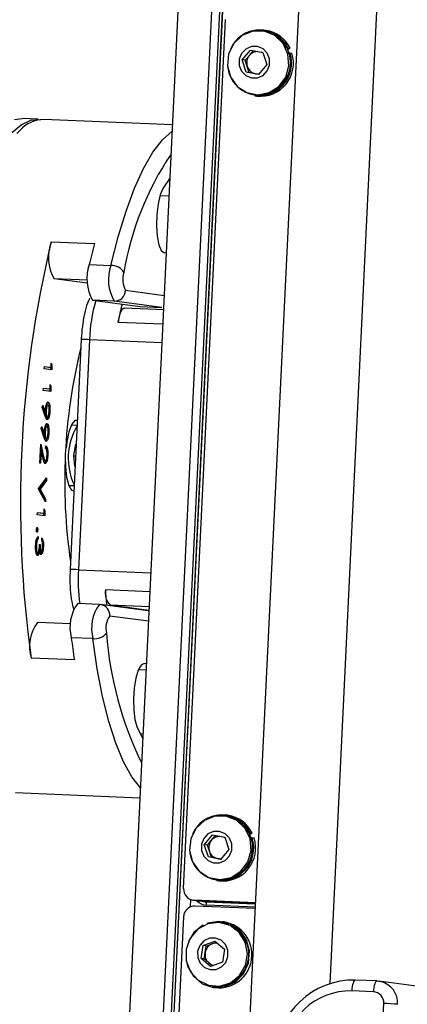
# Model space of a CAD drawing. Header units: millimetres. Extents: x 9 to 583, y 10 to 410.
# Tile 29 of 107: x 215 to 222, y 100 to 118. Entities that reach past the tile are written whole.
import ezdxf

# ---------------------------------------------------------------- set-up
doc = ezdxf.new("R2010")
doc.units = ezdxf.units.MM

msp = doc.modelspace()

# ---------------------------------------------------------------- linework, layer by layer
at = {"color": 7, "linetype": 'Continuous', "lineweight": 25}
for p, q in [((218.6661, 137.954), (215.9666, 82.0253)), ((216.7642, 82.0277), (219.4628, 137.9392)), ((219.9569, 120.2113), (218.9737, 99.8408)), ((217.7983, 102.2345), (218.5453, 117.7121)), ((219.2236, 117.5048), (219.2037, 117.5076)), ((219.2534, 117.4999), (219.2236, 117.5048)), ((219.2632, 117.5196), (219.2263, 117.5247)), ((218.8415, 116.9944), (218.9881, 117.1695)), ((218.9695, 117.0745), (219.0406, 117.1594)), ((218.9881, 117.1695), (219.2067, 117.127)), ((219.6402, 117.1967), (219.6575, 117.2057)), ((219.6491, 117.1772), (219.6943, 117.2007)), ((219.6575, 117.2057), (219.6943, 117.2007)), ((218.9133, 116.7766), (218.8415, 116.9944)), ((218.8962, 116.9869), (218.8415, 116.9944)), ((218.8962, 116.9869), (218.9695, 117.0745)), ((218.9321, 116.8781), (218.8962, 116.9869)), ((219.2067, 117.127), (219.2786, 116.9093)), ((219.6721, 117.114), (219.6905, 117.1201)), ((219.6905, 117.1201), (219.7274, 117.1151)), ((218.9681, 116.7692), (218.9321, 116.8781)), ((219.2786, 116.9093), (219.1319, 116.7341)), ((219.1319, 116.7341), (218.9133, 116.7766)), ((218.9681, 116.7692), (218.9133, 116.7766)), ((219.0773, 116.7479), (218.9681, 116.7692)), ((219.1342, 116.7369), (219.0773, 116.7479)), ((219.05, 116.378), (219.07, 116.3752)), ((219.0673, 116.3554), (219.1042, 116.3504)), ((215.2088, 115.9371), (214.9197, 115.9492)), ((217.5986, 115.8375), (215.3051, 115.9331)), ((217.5527, 114.8859), (217.429, 114.7016)), ((215.4395, 113.7538), (216.2103, 113.7216)), ((217.4468, 113.5603), (217.4884, 113.5546)), ((216.1182, 113.3465), (216.5036, 113.3304)), ((216.0886, 113.0147), (215.4909, 113.096)), ((216.5612, 112.6976), (216.1758, 112.7137)), ((216.1758, 112.7137), (217.0226, 112.5985)), ((217.408, 112.5825), (216.5612, 112.6976)), ((217.0226, 112.5985), (217.408, 112.5825)), ((217.4396, 112.543), (216.7436, 112.572)), ((215.9741, 112.0107), (215.7765, 107.9167)), ((216.1212, 112.0083), (215.9236, 107.9142)), ((215.3168, 111.4887), (215.319, 111.5335)), ((215.3189, 111.5317), (215.4178, 111.5182)), ((215.319, 111.5335), (215.437, 111.5174)), ((215.437, 111.5174), (215.4407, 111.5942)), ((215.4393, 111.5637), (215.4528, 111.5631)), ((215.4407, 111.5942), (215.4528, 111.5631)), ((215.4528, 111.5631), (215.4484, 111.4708)), ((215.4484, 111.4708), (215.3168, 111.4887)), ((215.4178, 111.5182), (215.437, 111.5174)), ((215.4313, 111.5177), (215.4292, 111.4734)), ((215.4185, 111.1334), (215.4222, 111.2102)), ((215.4222, 111.2102), (215.4343, 111.179)), ((215.2983, 111.1046), (215.3005, 111.1494)), ((215.4298, 111.0867), (215.2983, 111.1046)), ((215.3004, 111.1476), (215.3992, 111.1342)), ((215.3005, 111.1494), (215.4185, 111.1334)), ((215.3992, 111.1342), (215.4185, 111.1334)), ((215.4128, 111.1336), (215.4106, 111.0893)), ((215.4207, 111.1796), (215.4343, 111.179)), ((215.4343, 111.179), (215.4298, 111.0867)), ((215.2807, 110.8106), (215.289, 110.8455)), ((215.289, 110.8455), (215.3358, 110.6994)), ((215.3629, 110.8556), (215.3512, 110.8455)), ((215.3629, 110.8556), (215.3821, 110.8548)), ((215.3325, 110.6488), (215.2807, 110.8106)), ((215.2809, 110.8114), (215.3165, 110.7002)), ((215.3165, 110.7002), (215.3358, 110.6994)), ((215.3369, 110.7425), (215.3504, 110.7419)), ((215.397, 110.7361), (215.4163, 110.7353)), ((215.3521, 110.6316), (215.3713, 110.6308)), ((215.9002, 110.4807), (215.795, 110.4851)), ((215.2622, 110.4266), (215.2705, 110.4615)), ((215.314, 110.2648), (215.2622, 110.4266)), ((215.2624, 110.4274), (215.298, 110.3162)), ((215.2705, 110.4615), (215.3172, 110.3154)), ((215.298, 110.3162), (215.3172, 110.3154)), ((215.3184, 110.3584), (215.3318, 110.3579)), ((215.3443, 110.4716), (215.3326, 110.4615)), ((215.3443, 110.4716), (215.3636, 110.4708)), ((215.3785, 110.352), (215.3977, 110.3512)), ((215.2359, 109.8116), (215.2523, 110.1509)), ((215.2523, 110.1509), (215.2974, 109.9498)), ((215.3335, 110.2475), (215.3528, 110.2467)), ((215.8403, 109.9535), (215.8803, 110.149)), ((215.8792, 110.1434), (215.8839, 110.1432)), ((215.8803, 110.149), (215.8842, 110.1485)), ((215.247, 110.0427), (215.2606, 110.0421)), ((215.2489, 110.0808), (215.2575, 110.0422)), ((215.2606, 110.0421), (215.2494, 109.8098)), ((215.2897, 109.9124), (215.2606, 110.0421)), ((215.3402, 110.0745), (215.3424, 110.1193)), ((215.861, 109.7496), (215.8403, 109.9535)), ((215.2494, 109.8098), (215.2359, 109.8116)), ((215.3138, 109.8507), (215.3331, 109.8499)), ((215.3591, 109.9513), (215.3784, 109.9505)), ((215.8415, 109.942), (215.8741, 109.9406)), ((215.8649, 109.7491), (215.861, 109.7496)), ((215.214, 109.3571), (215.3557, 109.5505)), ((215.3341, 109.5033), (215.2224, 109.3509)), ((215.3534, 109.5025), (215.2417, 109.3501)), ((215.335, 109.5223), (215.3341, 109.5033)), ((215.3341, 109.5033), (215.3534, 109.5025)), ((215.3557, 109.5505), (215.3534, 109.5025)), ((215.2136, 109.3507), (215.214, 109.3571)), ((215.335, 109.1216), (215.2136, 109.3507)), ((215.2224, 109.3509), (215.318, 109.1704)), ((215.2224, 109.3509), (215.2417, 109.3501)), ((215.2417, 109.3501), (215.3373, 109.1696)), ((215.7504, 109.416), (215.8486, 109.4119)), ((215.318, 109.1704), (215.3173, 109.155)), ((215.318, 109.1704), (215.3373, 109.1696)), ((215.3373, 109.1696), (215.335, 109.1216)), ((215.1914, 108.8899), (215.1936, 108.9347)), ((215.1935, 108.9329), (215.2923, 108.9194)), ((215.1936, 108.9347), (215.3116, 108.9186)), ((215.2923, 108.9194), (215.3116, 108.9186)), ((215.3059, 108.9189), (215.3037, 108.8746)), ((215.3116, 108.9186), (215.3153, 108.9954)), ((215.3138, 108.9649), (215.3274, 108.9643)), ((215.3153, 108.9954), (215.3274, 108.9643)), ((215.3274, 108.9643), (215.3229, 108.872)), ((215.3229, 108.872), (215.1914, 108.8899)), ((215.1795, 108.6223), (215.1988, 108.6215)), ((215.1714, 108.4266), (215.1864, 108.426)), ((215.1871, 108.4634), (215.177, 108.4501)), ((215.188, 108.4813), (215.1871, 108.4634)), ((215.1871, 108.4634), (215.2064, 108.4626)), ((215.2086, 108.5074), (215.2064, 108.4626)), ((215.2713, 108.4344), (215.2734, 108.4792)), ((215.2716, 108.4409), (215.2776, 108.4158)), ((215.1617, 108.3441), (215.1752, 108.3435)), ((215.1692, 108.2218), (215.1776, 108.2134)), ((215.1776, 108.2134), (215.1969, 108.2126)), ((215.2152, 108.2477), (215.2345, 108.2469)), ((215.2264, 108.3614), (215.2456, 108.3606)), ((215.2321, 108.3624), (215.2456, 108.3606)), ((215.2417, 108.2305), (215.261, 108.2297)), ((215.261, 108.2297), (215.2637, 108.2295)), ((215.2807, 108.3268), (215.3, 108.326)), ((215.2014, 108.1951), (215.1892, 108.1751)), ((215.2014, 108.1951), (215.2207, 108.1943)), ((216.2978, 107.2957), (215.9124, 107.3118)), ((216.2978, 107.2957), (216.3004, 107.2955)), ((216.3004, 107.2955), (216.3177, 107.2939)), ((217.1653, 107.1787), (216.3177, 107.2939)), ((217.181, 107.1856), (216.4907, 107.2794)), ((215.7918, 106.9501), (215.1929, 106.9751)), ((216.1829, 106.6865), (215.7975, 106.7025)), ((215.8525, 106.3074), (215.0816, 106.3395)), ((217.1352, 106.2352), (217.0935, 106.2409)), ((216.9665, 105.1192), (217.0709, 104.904)), ((214.8052, 103.9435), (217.0201, 103.8512)), ((218.5489, 103.5251), (218.5289, 103.5278)), ((218.5787, 103.5202), (218.5489, 103.5251)), ((218.5884, 103.5399), (218.5516, 103.5449)), ((218.1667, 103.0146), (218.3134, 103.1898)), ((218.2948, 103.0948), (218.3658, 103.1796)), ((218.3134, 103.1898), (218.532, 103.1473)), ((218.532, 103.1473), (218.6039, 102.9296)), ((218.9654, 103.217), (218.9827, 103.226)), ((218.9743, 103.1975), (219.0195, 103.221)), ((218.9827, 103.226), (219.0195, 103.221)), ((218.9973, 103.1343), (219.0158, 103.1404)), ((219.0158, 103.1404), (219.0526, 103.1354)), ((218.2386, 102.7969), (218.1667, 103.0146)), ((218.2214, 103.0072), (218.1667, 103.0146)), ((218.2214, 103.0072), (218.2948, 103.0948)), ((218.2574, 102.8983), (218.2214, 103.0072)), ((218.4572, 102.7544), (218.2386, 102.7969)), ((218.2933, 102.7895), (218.2386, 102.7969)), ((218.2933, 102.7895), (218.2574, 102.8983)), ((218.4026, 102.7682), (218.2933, 102.7895)), ((218.4595, 102.7572), (218.4026, 102.7682)), ((218.6039, 102.9296), (218.4572, 102.7544)), ((218.3753, 102.3982), (218.3953, 102.3955)), ((218.3926, 102.3757), (218.4294, 102.3707)), ((217.9201, 102.0399), (217.9136, 101.9065)), ((217.964, 102.0283), (218.0693, 102.014)), ((219.077, 101.9811), (217.9813, 102.0268)), ((217.9813, 102.0268), (218.0866, 102.0125)), ((219.072, 101.879), (218.0002, 101.9237)), ((218.0866, 102.0125), (218.0693, 102.014)), ((219.0765, 101.9712), (218.0866, 102.0125)), ((218.1256, 102.0108), (218.162, 102.003)), ((217.7979, 101.732), (216.8466, 82.0243)), ((218.1428, 101.5809), (218.157, 101.579)), ((218.1464, 101.5737), (218.1428, 101.5809)), ((218.2284, 101.6073), (218.2251, 101.6177)), ((218.481, 101.6246), (218.461, 101.6274)), ((218.5205, 101.6394), (218.4837, 101.6445)), ((218.1079, 100.9908), (218.1469, 101.2184)), ((218.1469, 101.2184), (218.3563, 101.2993)), ((218.2016, 101.211), (218.1469, 101.2184)), ((218.1821, 101.0972), (218.2016, 101.211)), ((218.2016, 101.211), (218.3063, 101.2514)), ((218.3063, 101.2514), (218.3792, 101.2796)), ((218.3563, 101.2993), (218.5268, 101.1525)), ((218.1627, 100.9834), (218.1821, 101.0972)), ((218.5268, 101.1525), (218.4879, 100.9248)), ((218.2785, 100.844), (218.1079, 100.9908)), ((218.1627, 100.9834), (218.1079, 100.9908)), ((218.2479, 100.91), (218.1627, 100.9834)), ((218.3103, 100.8563), (218.2479, 100.91)), ((218.4879, 100.9248), (218.2785, 100.844)), ((218.3074, 100.4978), (218.3274, 100.495)), ((221.2409, 100.5888), (220.8555, 100.6049)), ((220.8568, 100.6048), (220.8555, 100.6049)), ((221.2422, 100.5887), (221.2409, 100.5888)), ((221.2422, 100.5887), (221.3134, 100.5788)), ((221.9867, 100.4891), (221.2768, 100.5856)), ((218.3247, 100.4752), (218.3615, 100.4702)), ((221.18, 100.3961), (220.7945, 100.4122)), ((221.3534, 99.9887), (221.363, 100.1884))]:
    msp.add_line(p, q, dxfattribs=at)
at = {"color": 8, "linetype": 'Continuous', "lineweight": 25}
for p, q in [((216.5711, 82.0357), (219.2697, 137.9468)), ((219.4057, 137.9416), (216.7071, 82.0301)), ((216.7606, 82.0278), (219.4593, 137.9394)), ((220.4067, 100.5447), (221.3548, 120.1877)), ((217.3791, 114.5808), (217.5377, 114.5742)), ((216.0881, 113.0711), (215.4909, 113.096)), ((216.7635, 112.8893), (217.4518, 112.7957)), ((217.4272, 112.2859), (216.6341, 112.319)), ((217.4112, 111.9545), (216.1212, 112.0083)), ((215.2811, 109.9505), (215.2974, 109.9498)), ((215.9236, 107.9142), (217.2136, 107.8604)), ((216.4044, 107.5592), (217.1975, 107.5261)), ((217.1842, 107.2505), (216.4907, 107.2794)), ((217.1718, 106.9941), (216.4835, 107.0877)), ((216.9938, 106.1358), (217.1301, 106.1301)), ((217.0857, 106.2412), (217.0935, 106.2409)), ((217.0242, 104.9939), (217.0751, 104.9918)), ((218.1413, 102.0102), (218.1931, 101.9991)), ((218.1931, 101.9991), (219.0761, 101.9623)), ((219.0731, 101.9009), (218.2057, 101.9371))]:
    msp.add_line(p, q, dxfattribs=at)
at = {"color": 7, "linetype": 'Continuous', "lineweight": 25, "flags": 128}
for points in [[(219.2334, 117.5026), (219.0314, 117.5027), (218.8422, 117.4272), (218.6914, 117.2863), (218.5995, 117.0989), (218.5788, 116.8905), (218.6321, 116.6891), (218.7522, 116.522), (218.9229, 116.4117), (219.1212, 116.3731), (219.3202, 116.4115), (219.4931, 116.5216), (219.6166, 116.6886), (219.6739, 116.8899), (219.6573, 117.0984), (219.5691, 117.2858), (219.4211, 117.4269), (219.2334, 117.5026)], [(219.1133, 117.2318), (219.006, 117.2306), (218.907, 117.1869), (218.8312, 117.1074), (218.7903, 117.0043), (218.7904, 116.8932), (218.8316, 116.791), (218.9076, 116.7133), (219.0067, 116.6719), (219.114, 116.6731), (219.2131, 116.7168), (219.2888, 116.7962), (219.3298, 116.8994), (219.3296, 117.0105), (219.2885, 117.1127), (219.2125, 117.1904), (219.1133, 117.2318)], [(219.2092, 117.1197), (219.1999, 117.1246), (219.185, 117.1313)], [(214.7289, 115.6885), (214.9019, 115.8397), (215.0756, 115.9217), (215.248, 115.9336), (215.2568, 115.9323)], [(214.7866, 115.9338), (214.9197, 115.9492)], [(217.429, 114.7016), (217.3814, 114.5881), (217.3441, 114.4275), (217.3213, 114.2375), (217.3155, 114.0388), (217.3273, 113.8534), (217.3555, 113.7016), (217.3968, 113.6002), (217.4468, 113.5603)], [(216.6341, 112.319), (216.6434, 112.3742), (216.6546, 112.4247), (216.6675, 112.4692), (216.6819, 112.5067), (216.6973, 112.5363), (216.7134, 112.5573), (216.7298, 112.5692), (216.7436, 112.572)], [(215.9046, 110.5719), (215.8617, 110.5703), (215.804, 110.503), (215.7531, 110.3685), (215.7152, 110.1832), (215.7033, 110.0852)], [(215.6921, 109.8436), (215.6945, 109.7529), (215.7141, 109.5598), (215.7514, 109.4133), (215.8019, 109.3313), (215.8441, 109.3181)], [(217.0935, 106.2409), (217.0403, 106.215), (216.9898, 106.126), (216.9475, 105.9838), (216.9181, 105.804), (216.9048, 105.6064), (216.909, 105.4126), (216.9304, 105.2441), (216.9665, 105.1192)], [(218.5587, 103.5229), (218.3566, 103.523), (218.1674, 103.4475), (218.0167, 103.3065), (217.9247, 103.1192), (217.904, 102.9108), (217.9573, 102.7094), (218.0775, 102.5423), (218.2482, 102.432), (218.4465, 102.3934), (218.6455, 102.4318), (218.8184, 102.5419), (218.9418, 102.7089), (218.9991, 102.9102), (218.9825, 103.1186), (218.8943, 103.3061), (218.7464, 103.4472), (218.5587, 103.5229)], [(218.4386, 103.2521), (218.3313, 103.2508), (218.2322, 103.2072), (218.1565, 103.1277), (218.1155, 103.0246), (218.1157, 102.9135), (218.1569, 102.8113), (218.2328, 102.7336), (218.332, 102.6922), (218.4393, 102.6934), (218.5383, 102.7371), (218.6141, 102.8165), (218.655, 102.9196), (218.6549, 103.0308), (218.6137, 103.133), (218.5377, 103.2107), (218.4386, 103.2521)], [(218.5344, 103.1399), (218.5251, 103.1449), (218.5102, 103.1515)], [(217.8417, 100.964), (217.8691, 100.8535), (217.9719, 100.672), (218.1302, 100.5403), (218.3237, 100.4754), (218.5276, 100.4855), (218.7156, 100.5694), (218.8636, 100.7164), (218.9526, 100.9074), (218.9712, 101.118), (218.9169, 101.3212), (218.7967, 101.4908), (218.6262, 101.605), (218.4271, 101.6492), (218.2251, 101.6177), (218.2251, 101.6177)], [(217.8427, 101.1566), (217.8446, 100.9473), (217.9193, 100.7535), (218.0569, 100.6015), (218.2386, 100.5118), (218.44, 100.4965), (218.6338, 100.5576), (218.794, 100.6869), (218.8988, 100.8669), (218.9341, 101.0734), (218.8951, 101.2784), (218.7872, 101.4542), (218.6248, 101.5772), (218.4299, 101.6307), (218.2288, 101.6074), (218.0488, 101.5105), (217.914, 101.3532), (217.8427, 101.1566)], [(218.1428, 101.5809), (217.9813, 101.4502), (217.8841, 101.2941)], [(218.0466, 101.1187), (218.0489, 101.0076), (218.092, 100.9063), (218.1694, 100.8301), (218.2693, 100.7907), (218.3766, 100.7941), (218.4749, 100.8398), (218.5491, 100.9207), (218.5881, 101.0246), (218.5859, 101.1357), (218.5428, 101.237), (218.4654, 101.3132), (218.3654, 101.3526), (218.2582, 101.3492), (218.1599, 101.3035), (218.0856, 101.2226), (218.0466, 101.1187)]]:
    msp.add_lwpolyline(points, dxfattribs=at)
at = {"color": 8, "linetype": 'Continuous', "lineweight": 25, "flags": 128}
for points in [[(214.8845, 115.7442), (214.8252, 115.6845)], [(216.5036, 113.3304), (216.6321, 113.8401), (216.7728, 114.302), (216.9241, 114.7106), (217.0841, 115.0611), (217.2509, 115.3491), (217.4226, 115.5714), (217.5931, 115.7225)], [(217.0288, 104.0312), (216.875, 104.2264), (216.7269, 104.4922), (216.5899, 104.8216), (216.4656, 105.2106), (216.3555, 105.6548), (216.2609, 106.1487), (216.1829, 106.6865)], [(220.8555, 100.6049), (220.8463, 100.6023), (220.8359, 100.5923), (220.8259, 100.5751), (220.8168, 100.5513), (220.8088, 100.522), (220.8022, 100.4881), (220.7974, 100.451), (220.7945, 100.4122)], [(221.2409, 100.5888), (221.2318, 100.5863), (221.2213, 100.5762), (221.2114, 100.559), (221.2022, 100.5353), (221.1942, 100.5059), (221.1877, 100.472), (221.1829, 100.435), (221.18, 100.3961)]]:
    msp.add_lwpolyline(points, dxfattribs=at)
at = {"color": 7, "linetype": 'Continuous', "lineweight": 25}
for centre, radius, start, end in [((219.1491, 116.9627), 0.5634, 25.54801, 157.029), ((219.1313, 116.9425), 0.5706, 263.83842, 77.63901), ((219.1845, 116.9624), 0.5628, 25.05624, 81.96153), ((219.1178, 116.9518), 0.1924, 89.8944, 140.39198), ((219.1495, 116.9336), 0.5722, 188.99293, 19.02288), ((219.128, 116.9425), 0.2063, 140.2234, 198.21864), ((219.1683, 116.9345), 0.5876, 263.73703, 17.90792), ((219.1156, 116.9368), 0.1927, 197.74311, 258.54235), ((219.1129, 116.9309), 0.1863, 259.00388, 279.1825), ((215.3201, 115.3369), 0.5964, 91.44246, 136.92447), ((234.9208, 109.0977), 20.03, 166.55842, 187.91493), ((216.1676, 113.4798), 0.778, 159.38118, 209.56479), ((227.9014, 110.6502), 12.0878, 165.28017, 167.11134), ((216.8297, 113.0922), 0.7556, 160.33604, 210.06655), ((217.2151, 113.0762), 0.7556, 160.33604, 210.06655), ((216.5141, 113.0734), 0.2572, 30.95032, 92.35059), ((217.0905, 113.0786), 0.3778, 160.33604, 210.06655), ((216.5656, 112.8956), 0.198, 268.71742, 358.17756), ((218.938, 112.0082), 2.3247, 164.17254, 172.31692), ((225.6627, 109.4907), 9.9834, 166.20309, 188.27026), ((216.8536, 109.9015), 1.1121, 149.0513, 205.42206), ((216.7297, 107.5064), 0.3295, 170.77844, 223.52933), ((219.0283, 107.6615), 2.626, 182.23335, 188.38534), ((216.4845, 106.8884), 0.7117, 143.49741, 195.13634), ((215.79, 106.543), 0.737, 144.1113, 196.02968), ((216.76, 106.8764), 0.3479, 142.61112, 195.54016), ((229.0125, 108.3403), 13.3161, 187.06461, 188.78134), ((216.2172, 106.9515), 0.2672, 262.62989, 320.9747), ((218.4744, 102.983), 0.5634, 25.54802, 157.02949), ((218.4565, 102.9628), 0.5706, 263.83842, 77.63901), ((218.5097, 102.9827), 0.5628, 25.05624, 81.96153), ((218.4748, 102.9539), 0.5722, 188.99247, 19.02287), ((218.443, 102.9721), 0.1924, 89.8944, 140.39198), ((218.4935, 102.9547), 0.5876, 263.73703, 17.90792), ((218.4533, 102.9628), 0.2063, 140.2234, 198.21864), ((218.4409, 102.9571), 0.1927, 197.74311, 258.54235), ((218.4381, 102.9511), 0.1863, 259.00388, 279.1825), ((217.9928, 102.2214), 0.195, 176.15402, 266.62181), ((217.9958, 101.7257), 0.198, 88.71742, 178.17756), ((218.1306, 101.9541), 0.077, 347.23711, 35.76401), ((218.3891, 101.0619), 0.5702, 263.78716, 80.72534), ((218.4253, 101.057), 0.5902, 263.80165, 80.71084), ((218.3803, 101.0647), 0.2008, 111.616, 170.7005), ((218.374, 101.0768), 0.1873, 82.26257, 111.177), ((218.381, 101.0619), 0.202, 169.94545, 228.78656), ((218.3708, 101.0522), 0.188, 229.1794, 260.03911), ((220.8258, 99.219), 1.3862, 88.71742, 178.17756), ((220.7679, 99.2244), 1.1881, 88.71742, 178.17756), ((221.1685, 100.2015), 0.195, 356.15402, 86.62181), ((221.218, 95.8567), 4.3341, 84.83192, 88.08171)]:
    msp.add_arc(centre, radius, start, end, dxfattribs=at)
at = {"color": 8, "linetype": 'Continuous', "lineweight": 25}
for centre, radius, start, end in [((221.9531, 112.3521), 5.2878, 145.92238, 170.7104), ((218.8359, 111.931), 2.7158, 163.42176, 178.37041), ((216.0294, 110.9312), 1.081, 85.12819, 92.93492), ((215.8318, 106.8362), 1.0819, 85.13091, 92.93085), ((219.0889, 107.7342), 3.1704, 176.74497, 187.68309), ((216.8699, 106.8723), 0.7117, 143.49741, 195.13634), ((216.2884, 107.1006), 0.1955, 356.21465, 81.37427), ((222.6121, 107.2208), 6.2028, 184.04533, 206.27551), ((221.217, 100.1986), 0.3922, 356.28288, 75.77491)]:
    msp.add_arc(centre, radius, start, end, dxfattribs=at)
msp.add_ellipse((218.2183, 102.1967), major_axis=(0.0361, 0.2575), ratio=0.9640598, start_param=2.4592341, end_param=3.2356788, dxfattribs=at)
at = {"color": 7, "linetype": 'Continuous', "lineweight": 25}
msp.add_ellipse((218.2025, 102.1989), major_axis=(0.0241, 0.1986), ratio=0.9627565, start_param=2.9182062, end_param=3.2180317, dxfattribs=at)
for points, knots in [([(216.1286, 112.751), (216.1196, 112.7349), (216.0844, 112.6715), (216.0425, 112.5248), (215.9999, 112.3121), (215.9807, 112.1321), (215.9753, 112.0336), (215.9741, 112.0107)], [0, 0, 0, 0, 0.0944926, 0.372511, 0.6613796, 0.9215092, 1, 1, 1, 1]), ([(215.3373, 110.7521), (215.339, 110.7742), (215.3424, 110.8185), (215.3552, 110.8674), (215.3696, 110.897), (215.379, 110.8988), (215.3836, 110.8997)], [0, 0, 0, 0, 0.2798134, 0.559503, 0.7796424, 1, 1, 1, 1]), ([(215.3821, 110.8548), (215.3778, 110.8528), (215.3692, 110.8489), (215.3593, 110.8158), (215.3529, 110.7794), (215.3512, 110.7544), (215.3504, 110.7419)], [0, 0, 0, 0, 0.27847246, 0.55842362, 0.77909763, 1, 1, 1, 1]), ([(215.3644, 110.9005), (215.3706, 110.8982), (215.3792, 110.8951), (215.3843, 110.8725), (215.3856, 110.8663)], [0, 0, 0, 0, 0.7265448, 1, 1, 1, 1]), ([(215.4029, 110.7394), (215.4032, 110.7551), (215.404, 110.7863), (215.399, 110.8237), (215.3916, 110.8495), (215.3853, 110.853), (215.3821, 110.8548)], [0, 0, 0, 0, 0.280107, 0.56003873, 0.78012145, 1, 1, 1, 1]), ([(215.3836, 110.8997), (215.3896, 110.8962), (215.4015, 110.8891), (215.4125, 110.8432), (215.4176, 110.7896), (215.4167, 110.7534), (215.4163, 110.7353)], [0, 0, 0, 0, 0.2795384, 0.558851, 0.7794523, 1, 1, 1, 1]), ([(215.331, 110.6996), (215.331, 110.6989), (215.3309, 110.6832), (215.3351, 110.6598), (215.3426, 110.6363), (215.3489, 110.6331), (215.3521, 110.6316)], [0, 0, 0, 0, 0.0179965, 0.398979, 0.6994729, 1, 1, 1, 1]), ([(215.3358, 110.6994), (215.3359, 110.7092), (215.3362, 110.7268), (215.337, 110.7443), (215.3373, 110.7521)], [0, 0, 0, 0, 0.5599442, 1, 1, 1, 1]), ([(215.3504, 110.7419), (215.35, 110.7265), (215.3491, 110.6957), (215.3542, 110.6588), (215.362, 110.6355), (215.3682, 110.6324), (215.3713, 110.6308)], [0, 0, 0, 0, 0.2803193, 0.5595299, 0.7797528, 1, 1, 1, 1]), ([(215.4163, 110.7353), (215.4145, 110.7127), (215.4109, 110.6675), (215.3977, 110.6175), (215.3827, 110.5896), (215.3732, 110.5872), (215.3684, 110.5861)], [0, 0, 0, 0, 0.279746, 0.559181, 0.7796213, 1, 1, 1, 1]), ([(215.3713, 110.6308), (215.3755, 110.6325), (215.384, 110.6361), (215.3939, 110.6674), (215.4004, 110.7027), (215.4021, 110.7272), (215.4029, 110.7394)], [0, 0, 0, 0, 0.2787267, 0.5585283, 0.7791713, 1, 1, 1, 1]), ([(215.3188, 110.368), (215.3205, 110.3902), (215.3239, 110.4345), (215.3367, 110.4834), (215.3511, 110.5129), (215.3604, 110.5147), (215.3651, 110.5156)], [0, 0, 0, 0, 0.2798134, 0.559503, 0.7796424, 1, 1, 1, 1]), ([(215.3684, 110.5861), (215.3637, 110.5885), (215.356, 110.5925), (215.3466, 110.6102), (215.3393, 110.6284), (215.3348, 110.642), (215.3325, 110.6488)], [0, 0, 0, 0, 0.3393273, 0.5594695, 0.7797215, 1, 1, 1, 1]), ([(215.3458, 110.5165), (215.3521, 110.5142), (215.3606, 110.511), (215.3657, 110.4884), (215.3671, 110.4823)], [0, 0, 0, 0, 0.7265448, 1, 1, 1, 1]), ([(215.3822, 110.6396), (215.3805, 110.6322), (215.3754, 110.6103), (215.3633, 110.5909), (215.3538, 110.5882), (215.3491, 110.5869)], [0, 0, 0, 0, 0.2042496, 0.6021804, 1, 1, 1, 1]), ([(215.3651, 110.5156), (215.3711, 110.5121), (215.3829, 110.505), (215.394, 110.4591), (215.399, 110.4056), (215.3982, 110.3694), (215.3977, 110.3512)], [0, 0, 0, 0, 0.2795384, 0.558851, 0.7794523, 1, 1, 1, 1]), ([(215.3124, 110.3156), (215.3124, 110.3149), (215.3124, 110.2991), (215.3166, 110.2758), (215.3241, 110.2522), (215.3304, 110.2491), (215.3335, 110.2475)], [0, 0, 0, 0, 0.0179965, 0.398979, 0.6994729, 1, 1, 1, 1]), ([(215.3172, 110.3154), (215.3174, 110.3252), (215.3177, 110.3427), (215.3184, 110.3603), (215.3188, 110.368)], [0, 0, 0, 0, 0.5599442, 1, 1, 1, 1]), ([(215.3318, 110.3579), (215.3314, 110.3424), (215.3306, 110.3116), (215.3356, 110.2747), (215.3434, 110.2515), (215.3497, 110.2483), (215.3528, 110.2467)], [0, 0, 0, 0, 0.28031929, 0.55952988, 0.77975279, 1, 1, 1, 1]), ([(215.3636, 110.4708), (215.3593, 110.4688), (215.3507, 110.4649), (215.3408, 110.4318), (215.3343, 110.3953), (215.3327, 110.3704), (215.3318, 110.3579)], [0, 0, 0, 0, 0.2784725, 0.5584236, 0.7790976, 1, 1, 1, 1]), ([(215.3977, 110.3512), (215.3959, 110.3286), (215.3923, 110.2834), (215.3791, 110.2335), (215.3642, 110.2055), (215.3546, 110.2032), (215.3498, 110.202)], [0, 0, 0, 0, 0.279746, 0.559181, 0.7796213, 1, 1, 1, 1]), ([(215.3528, 110.2467), (215.357, 110.2485), (215.3655, 110.252), (215.3753, 110.2833), (215.3819, 110.3187), (215.3835, 110.3431), (215.3843, 110.3554)], [0, 0, 0, 0, 0.2787267, 0.5585283, 0.7791713, 1, 1, 1, 1]), ([(215.3843, 110.3554), (215.3847, 110.371), (215.3854, 110.4023), (215.3805, 110.4396), (215.3731, 110.4655), (215.3668, 110.469), (215.3636, 110.4708)], [0, 0, 0, 0, 0.280107, 0.5600387, 0.7801214, 1, 1, 1, 1]), ([(215.3498, 110.202), (215.3452, 110.2044), (215.3374, 110.2084), (215.3281, 110.2262), (215.3208, 110.2443), (215.3163, 110.258), (215.314, 110.2648)], [0, 0, 0, 0, 0.33932726, 0.55946946, 0.77972146, 1, 1, 1, 1]), ([(215.3587, 110.2363), (215.3586, 110.2357), (215.3549, 110.2212), (215.3446, 110.2074), (215.3353, 110.2043), (215.3306, 110.2028)], [0, 0, 0, 0, 0.0217942, 0.5109655, 1, 1, 1, 1]), ([(215.3331, 109.8499), (215.3373, 109.8515), (215.3456, 109.8546), (215.3557, 109.8839), (215.3625, 109.9183), (215.3642, 109.9425), (215.365, 109.9546)], [0, 0, 0, 0, 0.2791505, 0.5589598, 0.7793409, 1, 1, 1, 1]), ([(215.365, 109.9546), (215.3654, 109.9717), (215.3661, 110.0059), (215.3597, 110.0455), (215.3504, 110.0676), (215.3436, 110.0722), (215.3402, 110.0745)], [0, 0, 0, 0, 0.2797288, 0.5589686, 0.7791934, 1, 1, 1, 1]), ([(215.3415, 110.1009), (215.3467, 110.0893), (215.3522, 110.0773), (215.3544, 110.056), (215.3544, 110.0551)], [0, 0, 0, 0, 0.9607743, 1, 1, 1, 1]), ([(215.3424, 110.1193), (215.3487, 110.1155), (215.3612, 110.108), (215.3737, 110.0633), (215.3799, 110.008), (215.3789, 109.9697), (215.3784, 109.9505)], [0, 0, 0, 0, 0.2800331, 0.5595507, 0.7796689, 1, 1, 1, 1]), ([(215.332, 109.805), (215.3269, 109.8077), (215.3166, 109.8132), (215.3028, 109.8553), (215.2947, 109.8907), (215.2897, 109.9124)], [0, 0, 0, 0, 0.2792879, 0.5591538, 1, 1, 1, 1]), ([(215.2974, 109.9498), (215.3027, 109.925), (215.3101, 109.8904), (215.3226, 109.8554), (215.3296, 109.8518), (215.3331, 109.8499)], [0, 0, 0, 0, 0.56075511, 0.78053104, 1, 1, 1, 1]), ([(215.3457, 109.86), (215.3438, 109.8518), (215.3386, 109.8295), (215.3266, 109.809), (215.3173, 109.8069), (215.3127, 109.8058)], [0, 0, 0, 0, 0.2262886, 0.6130925, 1, 1, 1, 1]), ([(215.3784, 109.9505), (215.3768, 109.9283), (215.3735, 109.884), (215.3604, 109.836), (215.346, 109.8078), (215.3367, 109.8059), (215.332, 109.805)], [0, 0, 0, 0, 0.2798903, 0.5592237, 0.7795824, 1, 1, 1, 1]), ([(215.1858, 108.5814), (215.1843, 108.5823), (215.1811, 108.5843), (215.1781, 108.596), (215.1766, 108.61), (215.1768, 108.6196), (215.1769, 108.6245)], [0, 0, 0, 0, 0.279539, 0.5593268, 0.7796885, 1, 1, 1, 1]), ([(215.1769, 108.6245), (215.1774, 108.6306), (215.1784, 108.6428), (215.182, 108.6558), (215.186, 108.6639), (215.1886, 108.6643), (215.1899, 108.6646)], [0, 0, 0, 0, 0.2795373, 0.559056, 0.7794425, 1, 1, 1, 1]), ([(215.1795, 108.6223), (215.1792, 108.6158), (215.1788, 108.609), (215.1775, 108.6041), (215.1775, 108.6039)], [0, 0, 0, 0, 0.9505826, 1, 1, 1, 1]), ([(215.179, 108.6428), (215.1792, 108.6408), (215.18, 108.6346), (215.1797, 108.6272), (215.1795, 108.6223)], [0, 0, 0, 0, 0.3322645, 1, 1, 1, 1]), ([(215.1988, 108.6215), (215.1983, 108.6154), (215.1974, 108.6031), (215.1937, 108.59), (215.1897, 108.5821), (215.1871, 108.5816), (215.1858, 108.5814)], [0, 0, 0, 0, 0.2796468, 0.5592988, 0.7796148, 1, 1, 1, 1]), ([(215.1899, 108.6646), (215.1914, 108.6637), (215.1946, 108.6618), (215.1976, 108.6499), (215.1992, 108.636), (215.1989, 108.6263), (215.1988, 108.6215)], [0, 0, 0, 0, 0.2795175, 0.5593264, 0.7795441, 1, 1, 1, 1]), ([(215.1618, 108.3461), (215.1634, 108.369), (215.1667, 108.4146), (215.1794, 108.4673), (215.1942, 108.4968), (215.2038, 108.5039), (215.2086, 108.5074)], [0, 0, 0, 0, 0.2798859, 0.5589785, 0.7792629, 1, 1, 1, 1]), ([(215.1864, 108.426), (215.1833, 108.4119), (215.1778, 108.3868), (215.176, 108.3568), (215.1752, 108.3435)], [0, 0, 0, 0, 0.558748, 1, 1, 1, 1]), ([(215.2064, 108.4626), (215.2024, 108.4585), (215.1952, 108.4513), (215.189, 108.4337), (215.1864, 108.426)], [0, 0, 0, 0, 0.5606944, 1, 1, 1, 1]), ([(215.2865, 108.3273), (215.2868, 108.3403), (215.2875, 108.3663), (215.2829, 108.4084), (215.2757, 108.4246), (215.2713, 108.4344)], [0, 0, 0, 0, 0.2806217, 0.560395, 1, 1, 1, 1]), ([(215.2734, 108.4792), (215.2782, 108.4728), (215.2877, 108.4599), (215.2971, 108.4203), (215.3013, 108.3732), (215.3004, 108.3418), (215.3, 108.326)], [0, 0, 0, 0, 0.2802877, 0.5596797, 0.7797465, 1, 1, 1, 1]), ([(215.1959, 108.1676), (215.1896, 108.1721), (215.177, 108.181), (215.1651, 108.2298), (215.1601, 108.288), (215.1612, 108.3267), (215.1618, 108.3461)], [0, 0, 0, 0, 0.27934157, 0.55883407, 0.7792735, 1, 1, 1, 1]), ([(215.1752, 108.3435), (215.1747, 108.3262), (215.1736, 108.2915), (215.1784, 108.2487), (215.1864, 108.2191), (215.1934, 108.2148), (215.1969, 108.2126)], [0, 0, 0, 0, 0.280589, 0.5601406, 0.7803078, 1, 1, 1, 1]), ([(215.1969, 108.2126), (215.1992, 108.213), (215.2039, 108.2138), (215.2129, 108.2283), (215.2265, 108.2731), (215.2299, 108.3267), (215.2321, 108.3624)], [0, 0, 0, 0, 0.1255755, 0.251167, 0.5006043, 1, 1, 1, 1]), ([(215.2105, 108.2255), (215.2098, 108.222), (215.2073, 108.2098), (215.2039, 108.2012), (215.2014, 108.1951)], [0, 0, 0, 0, 0.2858254, 1, 1, 1, 1]), ([(215.2345, 108.2469), (215.2324, 108.2354), (215.2285, 108.2151), (215.2231, 108.2006), (215.2207, 108.1943)], [0, 0, 0, 0, 0.55979451, 1, 1, 1, 1]), ([(215.2267, 108.3103), (215.2266, 108.2997), (215.2263, 108.2752), (215.2304, 108.2482), (215.2362, 108.2332), (215.2399, 108.2314), (215.2417, 108.2305)], [0, 0, 0, 0, 0.2740753, 0.6359787, 0.8180675, 1, 1, 1, 1]), ([(215.2588, 108.1849), (215.2558, 108.1861), (215.2498, 108.1885), (215.2405, 108.2079), (215.2368, 108.2321), (215.2345, 108.2469)], [0, 0, 0, 0, 0.2805082, 0.5607923, 1, 1, 1, 1]), ([(215.2678, 108.2364), (215.2665, 108.2303), (215.2625, 108.2107), (215.2522, 108.1905), (215.2437, 108.1873), (215.2395, 108.1857)], [0, 0, 0, 0, 0.185588, 0.5930993, 1, 1, 1, 1]), ([(215.2456, 108.3606), (215.245, 108.3323), (215.244, 108.2899), (215.2496, 108.2474), (215.2555, 108.2324), (215.2592, 108.2306), (215.261, 108.2297)], [0, 0, 0, 0, 0.4994059, 0.7489727, 0.8745403, 1, 1, 1, 1]), ([(215.3, 108.326), (215.2984, 108.3059), (215.2953, 108.2656), (215.2846, 108.2184), (215.2716, 108.1893), (215.263, 108.1863), (215.2588, 108.1849)], [0, 0, 0, 0, 0.280085, 0.5598683, 0.7800992, 1, 1, 1, 1]), ([(215.261, 108.2297), (215.2645, 108.2317), (215.2717, 108.2359), (215.2821, 108.2729), (215.2848, 108.3067), (215.2865, 108.3273)], [0, 0, 0, 0, 0.2788838, 0.5600398, 1, 1, 1, 1]), ([(215.2207, 108.1943), (215.2162, 108.1853), (215.2082, 108.1692), (215.1996, 108.1681), (215.1959, 108.1676)], [0, 0, 0, 0, 0.55945961, 1, 1, 1, 1]), ([(215.7765, 107.9167), (215.7749, 107.8751), (215.7704, 107.7537), (215.7773, 107.5557), (215.7984, 107.3542), (215.8265, 107.2515), (215.8388, 107.2067)], [0, 0, 0, 0, 0.1569946, 0.4581902, 0.7631405, 1, 1, 1, 1])]:
    msp.add_open_spline(points, degree=3, knots=knots, dxfattribs=at)

doc.saveas('drawing.dxf')
